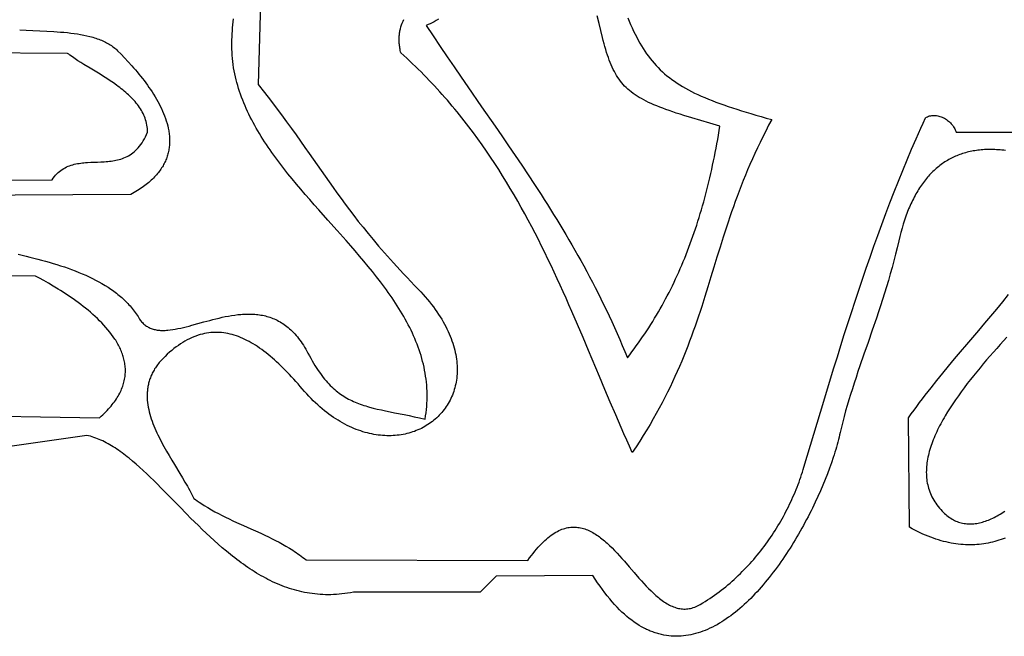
# Model space of a CAD drawing. Extents: x 50 to 552, y 37 to 542.
# Tile 3 of 39: x 155 to 218, y 63 to 102. Entities that reach past the tile are written whole.
import ezdxf

# ---------------------------------------------------------------- set-up
doc = ezdxf.new("R2010")
doc.units = 0

msp = doc.modelspace()

# ---------------------------------------------------------------- linework, layer by layer
for points in [[(170.666, 103.415), (170.5, 97.5), (170.896, 96.996), (171.271, 96.511), (171.627, 96.044), (171.965, 95.594), (172.287, 95.158), (172.595, 94.737), (172.889, 94.328), (173.173, 93.931), (173.446, 93.545), (173.711, 93.167), (174.222, 92.433), (174.719, 91.721), (174.965, 91.369), (175.213, 91.019), (175.464, 90.669), (175.718, 90.318), (175.979, 89.964), (176.246, 89.608), (176.523, 89.246), (176.809, 88.878), (177.108, 88.503), (177.421, 88.119), (177.748, 87.726), (178.092, 87.321), (178.455, 86.904), (178.837, 86.474), (179.036, 86.253), (179.24, 86.028), (179.45, 85.8), (179.666, 85.567), (179.889, 85.33), (180.117, 85.088), (180.352, 84.842), (180.594, 84.591), (180.745, 84.432), (180.891, 84.273), (181.031, 84.115), (181.166, 83.957), (181.296, 83.799), (181.421, 83.641), (181.541, 83.484), (181.656, 83.327), (181.766, 83.171), (181.871, 83.015), (181.971, 82.86), (182.066, 82.705), (182.157, 82.551), (182.243, 82.397), (182.324, 82.245), (182.4, 82.093), (182.472, 81.941), (182.54, 81.79), (182.603, 81.641), (182.661, 81.492), (182.715, 81.344), (182.765, 81.197), (182.81, 81.05), (182.852, 80.905), (182.889, 80.761), (182.922, 80.618), (182.95, 80.476), (182.975, 80.335), (182.996, 80.196), (183.013, 80.057), (183.025, 79.92), (183.034, 79.784), (183.04, 79.649), (183.041, 79.516), (183.039, 79.384), (183.033, 79.254), (183.023, 79.125), (183.01, 78.998), (182.994, 78.872), (182.973, 78.748), (182.95, 78.625), (182.923, 78.504), (182.893, 78.385), (182.859, 78.267), (182.823, 78.152), (182.783, 78.038), (182.74, 77.926), (182.693, 77.815), (182.644, 77.707), (182.592, 77.6), (182.537, 77.496), (182.479, 77.394), (182.418, 77.293), (182.355, 77.195), (182.288, 77.099), (182.219, 77.005), (182.147, 76.913), (182.073, 76.824), (181.996, 76.737), (181.917, 76.652), (181.835, 76.569), (181.751, 76.489), (181.664, 76.411), (181.575, 76.336), (181.484, 76.263), (181.39, 76.193), (181.295, 76.125), (181.197, 76.06), (181.097, 75.998), (180.996, 75.938), (180.892, 75.881), (180.786, 75.827), (180.679, 75.775), (180.569, 75.727), (180.458, 75.681), (180.345, 75.638), (180.23, 75.598), (180.114, 75.561), (179.996, 75.527), (179.877, 75.496), (179.756, 75.468), (179.634, 75.444), (179.51, 75.422), (179.385, 75.404), (179.259, 75.389), (179.131, 75.377), (179.002, 75.368), (178.872, 75.363), (178.741, 75.361), (178.609, 75.363), (178.476, 75.368), (178.342, 75.376), (178.207, 75.388), (178.071, 75.404), (177.934, 75.423), (177.796, 75.446), (177.658, 75.472), (177.519, 75.503), (177.38, 75.537), (177.24, 75.574), (177.099, 75.616), (176.958, 75.661), (176.817, 75.71), (176.675, 75.764), (176.532, 75.821), (176.39, 75.882), (176.247, 75.947), (176.104, 76.016), (175.961, 76.09), (175.818, 76.167), (175.675, 76.249), (175.531, 76.335), (175.388, 76.425), (175.245, 76.52), (175.102, 76.618), (174.959, 76.721), (174.817, 76.829), (174.675, 76.941), (174.533, 77.057), (174.391, 77.178), (174.25, 77.304), (174.11, 77.434), (173.97, 77.569), (173.83, 77.708), (173.691, 77.852), (173.553, 78.001), (173.416, 78.155), (173.279, 78.313), (173.143, 78.473), (173.007, 78.629), (172.871, 78.783), (172.735, 78.934), (172.6, 79.081), (172.465, 79.226), (172.33, 79.367), (172.195, 79.505), (172.06, 79.64), (171.926, 79.771), (171.792, 79.899), (171.658, 80.023), (171.524, 80.144), (171.39, 80.262), (171.256, 80.375), (171.122, 80.485), (170.989, 80.592), (170.855, 80.694), (170.722, 80.793), (170.589, 80.888), (170.455, 80.978), (170.322, 81.065), (170.189, 81.148), (170.056, 81.226), (169.923, 81.301), (169.79, 81.371), (169.656, 81.437), (169.523, 81.498), (169.39, 81.556), (169.257, 81.608), (169.123, 81.657), (168.99, 81.7), (168.857, 81.739), (168.723, 81.774), (168.589, 81.803), (168.456, 81.828), (168.322, 81.848), (168.188, 81.864), (168.054, 81.874), (167.92, 81.879), (167.785, 81.879), (167.651, 81.874), (167.516, 81.864), (167.381, 81.849), (167.246, 81.829), (167.11, 81.803), (166.975, 81.772), (166.839, 81.735), (166.703, 81.693), (166.567, 81.645), (166.43, 81.592), (166.293, 81.533), (166.156, 81.469), (166.019, 81.398), (165.881, 81.322), (165.743, 81.24), (165.605, 81.152), (165.466, 81.058), (165.327, 80.959), (165.188, 80.853), (165.048, 80.74), (164.908, 80.622), (164.767, 80.498), (164.626, 80.367), (164.559, 80.302), (164.495, 80.237), (164.432, 80.171), (164.372, 80.106), (164.314, 80.04), (164.259, 79.973), (164.205, 79.907), (164.154, 79.84), (164.104, 79.773), (164.057, 79.706), (164.012, 79.638), (163.969, 79.571), (163.929, 79.503), (163.89, 79.435), (163.853, 79.366), (163.818, 79.298), (163.785, 79.229), (163.754, 79.16), (163.725, 79.091), (163.697, 79.021), (163.672, 78.952), (163.648, 78.882), (163.627, 78.812), (163.607, 78.742), (163.588, 78.671), (163.572, 78.601), (163.557, 78.53), (163.544, 78.46), (163.532, 78.389), (163.522, 78.317), (163.514, 78.246), (163.507, 78.175), (163.502, 78.103), (163.498, 78.032), (163.495, 77.888), (163.498, 77.744), (163.506, 77.6), (163.52, 77.455), (163.539, 77.309), (163.563, 77.164), (163.592, 77.018), (163.626, 76.872), (163.664, 76.726), (163.706, 76.579), (163.752, 76.433), (163.802, 76.286), (163.856, 76.14), (163.913, 75.993), (163.973, 75.847), (164.037, 75.7), (164.103, 75.554), (164.172, 75.408), (164.243, 75.262), (164.317, 75.116), (164.393, 74.971), (164.47, 74.826), (164.549, 74.681), (164.712, 74.392), (164.878, 74.106), (165.048, 73.821), (165.219, 73.539), (165.557, 72.984), (165.721, 72.712), (165.881, 72.443), (166.033, 72.178), (166.106, 72.047), (166.177, 71.917), (166.246, 71.788), (166.312, 71.661), (166.374, 71.535), (166.434, 71.41), (166.544, 71.331), (166.654, 71.254), (166.765, 71.179), (166.875, 71.105), (167.097, 70.963), (167.32, 70.827), (167.544, 70.697), (167.768, 70.571), (167.993, 70.451), (168.218, 70.334), (168.444, 70.222), (168.669, 70.112), (168.896, 70.005), (169.122, 69.901), (169.574, 69.697), (170.026, 69.495), (170.477, 69.293), (170.701, 69.191), (170.925, 69.087), (171.148, 68.98), (171.37, 68.871), (171.591, 68.759), (171.811, 68.644), (172.031, 68.524), (172.248, 68.4), (172.465, 68.271), (172.68, 68.136), (172.787, 68.066), (172.894, 67.995), (173, 67.922), (173.106, 67.848), (173.212, 67.772), (173.317, 67.694), (173.421, 67.614), (173.525, 67.532), (187.5, 67.5), (187.61, 67.654), (187.719, 67.802), (187.828, 67.942), (187.935, 68.077), (188.042, 68.205), (188.148, 68.327), (188.253, 68.442), (188.357, 68.551), (188.461, 68.655), (188.564, 68.752), (188.666, 68.844), (188.767, 68.93), (188.867, 69.01), (188.967, 69.085), (189.066, 69.154), (189.165, 69.218), (189.262, 69.276), (189.359, 69.33), (189.456, 69.378), (189.551, 69.421), (189.647, 69.46), (189.741, 69.493), (189.835, 69.522), (189.928, 69.547), (190.02, 69.566), (190.112, 69.582), (190.204, 69.593), (190.295, 69.599), (190.385, 69.602), (190.475, 69.6), (190.564, 69.595), (190.652, 69.585), (190.741, 69.572), (190.828, 69.555), (190.915, 69.535), (191.002, 69.511), (191.088, 69.483), (191.174, 69.453), (191.259, 69.419), (191.344, 69.382), (191.428, 69.341), (191.512, 69.298), (191.596, 69.252), (191.679, 69.204), (191.762, 69.152), (191.844, 69.098), (191.926, 69.042), (192.008, 68.983), (192.089, 68.922), (192.17, 68.858), (192.251, 68.793), (192.332, 68.725), (192.412, 68.656), (192.491, 68.584), (192.65, 68.437), (192.808, 68.283), (192.965, 68.123), (193.121, 67.959), (193.276, 67.79), (193.431, 67.619), (193.585, 67.445), (193.891, 67.092), (194.197, 66.738), (194.501, 66.388), (194.654, 66.217), (194.806, 66.049), (194.959, 65.886), (195.112, 65.727), (195.265, 65.574), (195.419, 65.427), (195.496, 65.357), (195.574, 65.288), (195.651, 65.221), (195.729, 65.156), (195.807, 65.094), (195.885, 65.033), (195.963, 64.975), (196.041, 64.919), (196.12, 64.866), (196.199, 64.816), (196.278, 64.768), (196.357, 64.723), (196.437, 64.681), (196.517, 64.642), (196.597, 64.606), (196.677, 64.573), (196.758, 64.543), (196.839, 64.517), (196.921, 64.494), (197.003, 64.475), (197.085, 64.459), (197.167, 64.447), (197.25, 64.439), (197.334, 64.435), (197.417, 64.435), (197.502, 64.439), (197.586, 64.447), (197.671, 64.459), (197.757, 64.476), (197.842, 64.497), (197.929, 64.523), (198.016, 64.554), (198.103, 64.589), (198.191, 64.629), (198.279, 64.674), (198.368, 64.724), (198.522, 64.816), (198.674, 64.91), (198.824, 65.006), (198.973, 65.104), (199.121, 65.205), (199.267, 65.307), (199.411, 65.41), (199.554, 65.516), (199.695, 65.624), (199.835, 65.733), (199.973, 65.844), (200.109, 65.957), (200.244, 66.071), (200.377, 66.187), (200.509, 66.305), (200.639, 66.424), (200.768, 66.545), (200.895, 66.668), (201.02, 66.792), (201.144, 66.917), (201.266, 67.044), (201.386, 67.172), (201.505, 67.301), (201.622, 67.432), (201.737, 67.564), (201.851, 67.698), (201.963, 67.832), (202.074, 67.968), (202.183, 68.105), (202.29, 68.243), (202.395, 68.382), (202.499, 68.523), (202.601, 68.664), (202.702, 68.806), (202.8, 68.949), (202.897, 69.094), (202.993, 69.239), (203.086, 69.385), (203.178, 69.532), (203.268, 69.679), (203.357, 69.828), (203.444, 69.977), (203.529, 70.126), (203.612, 70.277), (203.694, 70.428), (203.773, 70.58), (203.851, 70.732), (203.928, 70.885), (204.002, 71.039), (204.075, 71.192), (204.146, 71.347), (204.215, 71.502), (204.283, 71.657), (204.349, 71.812), (204.413, 71.968), (204.475, 72.124), (204.535, 72.28), (204.594, 72.437), (204.65, 72.594), (204.705, 72.751), (204.758, 72.908), (204.81, 73.065), (204.859, 73.222), (204.907, 73.379), (205.319, 74.764), (205.734, 76.154), (206.153, 77.549), (206.579, 78.946), (206.794, 79.645), (207.011, 80.344), (207.23, 81.043), (207.451, 81.742), (207.675, 82.441), (207.901, 83.139), (208.13, 83.836), (208.361, 84.533), (208.596, 85.228), (208.833, 85.922), (209.074, 86.615), (209.318, 87.306), (209.565, 87.995), (209.817, 88.682), (210.072, 89.367), (210.33, 90.05), (210.594, 90.73), (210.861, 91.407), (211.133, 92.082), (211.409, 92.753), (211.69, 93.422), (211.976, 94.087), (212.121, 94.418), (212.267, 94.748), (212.414, 95.077), (212.563, 95.406), (212.594, 95.426), (212.626, 95.444), (212.692, 95.477), (212.759, 95.504), (212.828, 95.526), (212.899, 95.542), (212.97, 95.554), (213.042, 95.56), (213.116, 95.561), (213.189, 95.558), (213.263, 95.55), (213.337, 95.537), (213.41, 95.52), (213.483, 95.499), (213.556, 95.474), (213.628, 95.445), (213.698, 95.412), (213.768, 95.376), (213.835, 95.336), (213.902, 95.293), (213.966, 95.247), (214.027, 95.198), (214.087, 95.146), (214.144, 95.091), (214.198, 95.034), (214.249, 94.974), (214.296, 94.912), (214.34, 94.848), (214.381, 94.782), (214.417, 94.714), (214.449, 94.644), (214.477, 94.573), (214.5, 94.5), (222.5, 94.5)], [(181.868, 101.622), (181.725, 101.542), (181.587, 101.467), (181.455, 101.399), (181.329, 101.337), (181.209, 101.283), (181.096, 101.235), (181.536, 100.567), (181.975, 99.909), (182.413, 99.258), (182.85, 98.616), (183.286, 97.98), (183.72, 97.35), (184.582, 96.105), (185.435, 94.874), (185.858, 94.261), (186.278, 93.649), (186.695, 93.038), (187.109, 92.425), (187.519, 91.811), (187.926, 91.194), (188.328, 90.573), (188.528, 90.262), (188.727, 89.949), (188.925, 89.635), (189.122, 89.319), (189.318, 89.002), (189.512, 88.684), (189.706, 88.363), (189.898, 88.041), (190.089, 87.717), (190.279, 87.391), (190.467, 87.063), (190.654, 86.733), (190.84, 86.4), (191.025, 86.065), (191.208, 85.727), (191.39, 85.387), (191.57, 85.044), (191.749, 84.698), (191.927, 84.349), (192.103, 83.997), (192.278, 83.641), (192.451, 83.283), (192.622, 82.921), (192.792, 82.556), (192.96, 82.186), (193.127, 81.814), (193.292, 81.437), (193.455, 81.057), (193.617, 80.672), (193.777, 80.283), (193.92, 80.467), (194.06, 80.652), (194.199, 80.839), (194.337, 81.026), (194.472, 81.215), (194.606, 81.404), (194.737, 81.595), (194.867, 81.787), (194.996, 81.981), (195.122, 82.175), (195.247, 82.371), (195.37, 82.568), (195.491, 82.766), (195.61, 82.966), (195.728, 83.166), (195.844, 83.369), (195.959, 83.572), (196.071, 83.777), (196.182, 83.983), (196.292, 84.19), (196.4, 84.399), (196.506, 84.61), (196.61, 84.821), (196.713, 85.034), (196.814, 85.249), (196.914, 85.465), (197.012, 85.682), (197.108, 85.901), (197.203, 86.121), (197.296, 86.343), (197.388, 86.567), (197.478, 86.792), (197.567, 87.018), (197.654, 87.246), (197.74, 87.476), (197.824, 87.707), (197.906, 87.94), (197.988, 88.174), (198.067, 88.41), (198.145, 88.648), (198.222, 88.887), (198.297, 89.128), (198.371, 89.371), (198.444, 89.615), (198.515, 89.861), (198.584, 90.109), (198.653, 90.359), (198.72, 90.61), (198.785, 90.863), (198.849, 91.118), (198.912, 91.375), (198.973, 91.633), (199.033, 91.893), (199.092, 92.155), (199.15, 92.419), (199.206, 92.685), (199.261, 92.953), (199.314, 93.223), (199.366, 93.494), (199.417, 93.768), (199.467, 94.043), (199.516, 94.32), (199.563, 94.6), (199.609, 94.881), (198.981, 95.061), (198.394, 95.233), (197.845, 95.397), (197.334, 95.555), (197.092, 95.632), (196.858, 95.709), (196.633, 95.784), (196.416, 95.859), (196.208, 95.933), (196.007, 96.007), (195.814, 96.082), (195.628, 96.156), (195.45, 96.23), (195.278, 96.306), (195.114, 96.381), (194.956, 96.458), (194.805, 96.536), (194.66, 96.615), (194.521, 96.695), (194.388, 96.777), (194.26, 96.861), (194.138, 96.947), (194.021, 97.035), (193.909, 97.125), (193.802, 97.218), (193.699, 97.314), (193.601, 97.412), (193.507, 97.514), (193.418, 97.619), (193.331, 97.727), (193.249, 97.839), (193.17, 97.955), (193.094, 98.075), (193.021, 98.199), (192.951, 98.327), (192.883, 98.46), (192.818, 98.598), (192.755, 98.741), (192.694, 98.888), (192.634, 99.041), (192.576, 99.2), (192.52, 99.364), (192.465, 99.534), (192.41, 99.71), (192.357, 99.893), (192.303, 100.081), (192.251, 100.277), (192.198, 100.479), (192.092, 100.904), (191.984, 101.359), (191.873, 101.844)], [(155.366, 86.806), (155.861, 86.688), (156.108, 86.628), (156.354, 86.565), (156.599, 86.502), (156.843, 86.436), (157.086, 86.369), (157.327, 86.299), (157.567, 86.228), (157.805, 86.155), (158.041, 86.079), (158.275, 86.001), (158.506, 85.92), (158.735, 85.837), (158.961, 85.752), (159.184, 85.663), (159.404, 85.571), (159.62, 85.477), (159.834, 85.379), (160.043, 85.278), (160.249, 85.174), (160.45, 85.067), (160.648, 84.955), (160.841, 84.84), (161.029, 84.722), (161.121, 84.661), (161.212, 84.599), (161.302, 84.536), (161.391, 84.473), (161.478, 84.408), (161.564, 84.342), (161.649, 84.275), (161.733, 84.207), (161.815, 84.138), (161.895, 84.068), (161.974, 83.997), (162.052, 83.924), (162.128, 83.851), (162.203, 83.776), (162.276, 83.7), (162.348, 83.623), (162.418, 83.545), (162.487, 83.465), (162.554, 83.385), (162.619, 83.303), (162.683, 83.22), (162.744, 83.135), (162.805, 83.05), (162.863, 82.963), (162.92, 82.875), (162.975, 82.785), (163.016, 82.72), (163.058, 82.658), (163.102, 82.599), (163.148, 82.543), (163.195, 82.491), (163.243, 82.442), (163.293, 82.395), (163.344, 82.352), (163.397, 82.311), (163.451, 82.274), (163.507, 82.239), (163.563, 82.206), (163.621, 82.177), (163.681, 82.15), (163.741, 82.125), (163.803, 82.103), (163.866, 82.083), (163.931, 82.066), (163.996, 82.051), (164.063, 82.038), (164.13, 82.027), (164.199, 82.018), (164.269, 82.012), (164.341, 82.007), (164.413, 82.004), (164.486, 82.003), (164.56, 82.004), (164.635, 82.007), (164.712, 82.011), (164.789, 82.017), (164.946, 82.033), (165.107, 82.055), (165.271, 82.082), (165.438, 82.114), (165.609, 82.15), (165.782, 82.19), (165.958, 82.233), (166.137, 82.279), (166.318, 82.327), (166.687, 82.428), (167.063, 82.533), (167.446, 82.637), (167.64, 82.688), (167.834, 82.737), (168.03, 82.784), (168.226, 82.828), (168.423, 82.87), (168.62, 82.908), (168.817, 82.941), (169.015, 82.971), (169.212, 82.995), (169.409, 83.014), (169.508, 83.021), (169.606, 83.027), (169.704, 83.031), (169.802, 83.034), (169.9, 83.034), (169.997, 83.033), (170.095, 83.03), (170.192, 83.026), (170.289, 83.019), (170.385, 83.01), (170.482, 82.999), (170.578, 82.986), (170.673, 82.971), (170.768, 82.953), (170.863, 82.933), (170.957, 82.911), (171.051, 82.886), (171.145, 82.859), (171.238, 82.829), (171.33, 82.796), (171.422, 82.761), (171.514, 82.723), (171.605, 82.683), (171.695, 82.639), (171.785, 82.592), (171.874, 82.543), (171.962, 82.49), (172.05, 82.434), (172.137, 82.375), (172.223, 82.313), (172.309, 82.248), (172.394, 82.179), (172.478, 82.106), (172.561, 82.031), (172.644, 81.951), (172.726, 81.868), (172.806, 81.782), (172.886, 81.691), (172.965, 81.597), (173.044, 81.499), (173.121, 81.397), (173.197, 81.291), (173.272, 81.182), (173.346, 81.068), (173.42, 80.949), (173.492, 80.827), (173.563, 80.7), (173.633, 80.57), (173.721, 80.405), (173.808, 80.245), (173.895, 80.091), (173.982, 79.943), (174.07, 79.799), (174.157, 79.661), (174.244, 79.528), (174.332, 79.4), (174.419, 79.276), (174.507, 79.157), (174.595, 79.043), (174.684, 78.932), (174.773, 78.827), (174.863, 78.725), (174.953, 78.628), (175.043, 78.534), (175.134, 78.444), (175.226, 78.358), (175.318, 78.276), (175.412, 78.197), (175.506, 78.121), (175.601, 78.049), (175.696, 77.98), (175.793, 77.914), (175.891, 77.85), (175.99, 77.79), (176.09, 77.732), (176.191, 77.677), (176.293, 77.624), (176.397, 77.573), (176.501, 77.525), (176.608, 77.479), (176.715, 77.435), (176.824, 77.392), (176.935, 77.352), (177.047, 77.313), (177.161, 77.275), (177.276, 77.239), (177.393, 77.204), (177.512, 77.17), (177.755, 77.106), (178.006, 77.045), (178.265, 76.986), (178.532, 76.929), (178.808, 76.872), (179.094, 76.815), (179.694, 76.695), (180.009, 76.63), (180.335, 76.562), (180.673, 76.488), (181.022, 76.408), (181.055, 76.61), (181.083, 76.81), (181.106, 77.008), (181.124, 77.206), (181.137, 77.403), (181.146, 77.598), (181.15, 77.793), (181.15, 77.986), (181.145, 78.179), (181.135, 78.37), (181.122, 78.56), (181.104, 78.75), (181.082, 78.938), (181.055, 79.126), (181.025, 79.312), (180.991, 79.498), (180.953, 79.682), (180.911, 79.866), (180.865, 80.049), (180.815, 80.231), (180.762, 80.413), (180.705, 80.593), (180.645, 80.773), (180.582, 80.952), (180.515, 81.13), (180.444, 81.307), (180.371, 81.484), (180.294, 81.66), (180.215, 81.835), (180.132, 82.01), (180.047, 82.184), (179.958, 82.357), (179.867, 82.53), (179.773, 82.702), (179.677, 82.873), (179.578, 83.044), (179.476, 83.215), (179.372, 83.384), (179.266, 83.554), (179.157, 83.722), (179.046, 83.891), (178.933, 84.059), (178.818, 84.226), (178.701, 84.393), (178.582, 84.559), (178.461, 84.725), (178.339, 84.891), (178.214, 85.056), (177.961, 85.386), (177.701, 85.714), (177.436, 86.041), (177.166, 86.367), (176.892, 86.692), (176.613, 87.017), (176.332, 87.341), (176.048, 87.664), (175.475, 88.31), (174.897, 88.955), (174.32, 89.601), (174.034, 89.925), (173.749, 90.25), (173.467, 90.575), (173.188, 90.901), (172.912, 91.228), (172.64, 91.556), (172.373, 91.885), (172.112, 92.216), (171.856, 92.548), (171.731, 92.715), (171.607, 92.882), (171.485, 93.05), (171.364, 93.218), (171.246, 93.387), (171.13, 93.556), (171.015, 93.725), (170.903, 93.896), (170.793, 94.066), (170.685, 94.238), (170.579, 94.41), (170.476, 94.582), (170.375, 94.755), (170.277, 94.929), (170.181, 95.104), (170.088, 95.279), (169.998, 95.454), (169.91, 95.631), (169.826, 95.808), (169.744, 95.986), (169.666, 96.165), (169.59, 96.345), (169.518, 96.525), (169.448, 96.706), (169.383, 96.888), (169.32, 97.071), (169.261, 97.254), (169.205, 97.439), (169.153, 97.624), (169.105, 97.811), (169.06, 97.998), (169.02, 98.186), (168.983, 98.375), (168.95, 98.565), (168.923, 98.762), (168.9, 98.959), (168.88, 99.155), (168.865, 99.351), (168.853, 99.546), (168.844, 99.741), (168.839, 99.935), (168.838, 100.128), (168.84, 100.321), (168.846, 100.513), (168.855, 100.704), (168.867, 100.895), (168.883, 101.086), (168.902, 101.275), (168.925, 101.464), (168.95, 101.652)], [(193.796, 101.716), (193.887, 101.496), (193.979, 101.283), (194.073, 101.076), (194.167, 100.874), (194.263, 100.678), (194.36, 100.487), (194.459, 100.302), (194.56, 100.122), (194.663, 99.947), (194.768, 99.776), (194.875, 99.611), (194.986, 99.45), (195.099, 99.293), (195.215, 99.141), (195.334, 98.993), (195.456, 98.849), (195.582, 98.708), (195.712, 98.572), (195.845, 98.439), (195.983, 98.309), (196.124, 98.183), (196.27, 98.06), (196.421, 97.94), (196.576, 97.822), (196.737, 97.708), (196.902, 97.596), (197.073, 97.486), (197.249, 97.379), (197.431, 97.273), (197.619, 97.17), (197.813, 97.069), (198.013, 96.969), (198.219, 96.871), (198.432, 96.774), (198.651, 96.679), (198.878, 96.584), (199.111, 96.491), (199.352, 96.398), (199.601, 96.306), (199.857, 96.215), (200.12, 96.124), (200.392, 96.033), (200.672, 95.942), (200.96, 95.852), (201.257, 95.761), (201.562, 95.669), (201.877, 95.578), (202.2, 95.485), (202.533, 95.392), (202.875, 95.298), (202.681, 94.933), (202.494, 94.572), (202.313, 94.214), (202.139, 93.858), (201.971, 93.506), (201.809, 93.157), (201.653, 92.811), (201.502, 92.467), (201.356, 92.126), (201.215, 91.787), (201.078, 91.451), (200.946, 91.117), (200.818, 90.785), (200.694, 90.455), (200.574, 90.127), (200.457, 89.802), (200.343, 89.477), (200.232, 89.155), (200.124, 88.834), (200.018, 88.515), (199.915, 88.196), (199.813, 87.88), (199.615, 87.249), (199.422, 86.622), (199.231, 85.998), (199.042, 85.377), (198.852, 84.756), (198.658, 84.136), (198.46, 83.515), (198.359, 83.204), (198.255, 82.893), (198.15, 82.581), (198.042, 82.269), (197.931, 81.956), (197.817, 81.642), (197.7, 81.327), (197.58, 81.011), (197.456, 80.694), (197.329, 80.375), (197.197, 80.055), (197.06, 79.734), (196.919, 79.411), (196.773, 79.087), (196.623, 78.761), (196.466, 78.432), (196.304, 78.102), (196.137, 77.77), (195.963, 77.435), (195.782, 77.099), (195.596, 76.759), (195.402, 76.418), (195.201, 76.073), (194.993, 75.726), (194.778, 75.376), (194.554, 75.024), (194.323, 74.668), (194.083, 74.309), (193.906, 74.698), (193.73, 75.09), (193.554, 75.483), (193.381, 75.879), (193.035, 76.674), (192.693, 77.476), (192.352, 78.283), (192.011, 79.095), (191.325, 80.731), (190.979, 81.552), (190.627, 82.376), (190.271, 83.201), (190.09, 83.613), (189.908, 84.026), (189.723, 84.439), (189.537, 84.851), (189.348, 85.263), (189.157, 85.675), (188.963, 86.086), (188.767, 86.497), (188.568, 86.907), (188.366, 87.316), (188.161, 87.725), (187.953, 88.132), (187.741, 88.539), (187.526, 88.945), (187.307, 89.349), (187.085, 89.752), (186.858, 90.154), (186.628, 90.554), (186.393, 90.953), (186.154, 91.351), (185.91, 91.746), (185.661, 92.14), (185.408, 92.532), (185.15, 92.922), (184.887, 93.309), (184.618, 93.695), (184.345, 94.079), (184.065, 94.46), (183.923, 94.649), (183.78, 94.838), (183.635, 95.027), (183.489, 95.214), (183.342, 95.401), (183.193, 95.588), (183.042, 95.774), (182.89, 95.959), (182.736, 96.143), (182.581, 96.327), (182.424, 96.51), (182.265, 96.692), (182.105, 96.873), (181.943, 97.054), (181.78, 97.234), (181.614, 97.413), (181.447, 97.592), (181.279, 97.769), (181.108, 97.946), (180.936, 98.122), (180.762, 98.297), (180.587, 98.471), (180.409, 98.645), (180.23, 98.817), (180.049, 98.989), (179.866, 99.16), (179.681, 99.33), (179.494, 99.498), (179.475, 99.575), (179.458, 99.651), (179.443, 99.726), (179.43, 99.8), (179.418, 99.874), (179.408, 99.947), (179.4, 100.019), (179.394, 100.09), (179.389, 100.161), (179.385, 100.231), (179.384, 100.301), (179.383, 100.37), (179.385, 100.438), (179.388, 100.505), (179.392, 100.572), (179.398, 100.638), (179.406, 100.704), (179.415, 100.769), (179.425, 100.833), (179.437, 100.897), (179.465, 101.022), (179.498, 101.146), (179.536, 101.267), (179.58, 101.385), (179.628, 101.502), (179.681, 101.616)], [(155.458, 100.946), (155.873, 100.926), (156.298, 100.908), (156.73, 100.891), (157.165, 100.871), (157.602, 100.848), (157.819, 100.833), (158.036, 100.817), (158.252, 100.799), (158.466, 100.778), (158.678, 100.754), (158.888, 100.727), (159.095, 100.696), (159.299, 100.662), (159.5, 100.624), (159.697, 100.582), (159.89, 100.535), (159.985, 100.51), (160.078, 100.483), (160.171, 100.456), (160.262, 100.427), (160.352, 100.396), (160.44, 100.364), (160.527, 100.331), (160.613, 100.296), (160.697, 100.26), (160.78, 100.222), (160.861, 100.183), (160.941, 100.142), (161.018, 100.099), (161.095, 100.055), (161.169, 100.009), (161.241, 99.961), (161.312, 99.912), (161.381, 99.86), (161.448, 99.807), (161.513, 99.752), (161.576, 99.695), (161.636, 99.636), (161.854, 99.415), (162.076, 99.183), (162.3, 98.942), (162.526, 98.692), (162.638, 98.564), (162.751, 98.433), (162.862, 98.301), (162.973, 98.167), (163.083, 98.031), (163.192, 97.893), (163.299, 97.754), (163.405, 97.613), (163.509, 97.471), (163.611, 97.327), (163.71, 97.182), (163.807, 97.036), (163.902, 96.889), (163.993, 96.74), (164.082, 96.591), (164.167, 96.44), (164.248, 96.289), (164.326, 96.137), (164.4, 95.984), (164.47, 95.831), (164.536, 95.677), (164.597, 95.523), (164.653, 95.368), (164.704, 95.213), (164.75, 95.058), (164.791, 94.902), (164.826, 94.747), (164.855, 94.591), (164.867, 94.514), (164.878, 94.436), (164.887, 94.359), (164.895, 94.281), (164.901, 94.204), (164.906, 94.126), (164.908, 94.049), (164.909, 93.972), (164.909, 93.894), (164.906, 93.817), (164.902, 93.741), (164.896, 93.664), (164.889, 93.587), (164.879, 93.511), (164.868, 93.435), (164.854, 93.358), (164.839, 93.282), (164.822, 93.207), (164.803, 93.131), (164.781, 93.056), (164.758, 92.981), (164.733, 92.906), (164.705, 92.831), (164.676, 92.757), (164.644, 92.683), (164.611, 92.609), (164.575, 92.535), (164.536, 92.462), (164.496, 92.389), (164.453, 92.316), (164.408, 92.244), (164.361, 92.172), (164.311, 92.1), (164.259, 92.029), (164.205, 91.958), (164.148, 91.887), (164.089, 91.817), (164.027, 91.747), (163.963, 91.678), (163.896, 91.609), (163.827, 91.54), (163.755, 91.472), (163.681, 91.404), (163.603, 91.337), (163.524, 91.27), (163.441, 91.204), (163.356, 91.138), (163.268, 91.073), (163.177, 91.008), (163.084, 90.943), (162.988, 90.879), (162.888, 90.816), (162.787, 90.753), (162.682, 90.691), (162.574, 90.629), (162.463, 90.568), (151.5, 90.5)], [(149.521, 91.463), (157.5, 91.5), (157.573, 91.604), (157.648, 91.702), (157.726, 91.792), (157.806, 91.877), (157.887, 91.955), (157.971, 92.027), (158.057, 92.093), (158.144, 92.154), (158.233, 92.21), (158.324, 92.261), (158.416, 92.307), (158.51, 92.349), (158.605, 92.386), (158.702, 92.42), (158.8, 92.449), (158.899, 92.476), (158.999, 92.499), (159.1, 92.519), (159.202, 92.536), (159.305, 92.551), (159.409, 92.564), (159.513, 92.575), (159.618, 92.584), (159.724, 92.591), (159.937, 92.603), (160.151, 92.611), (160.366, 92.619), (160.58, 92.627), (160.795, 92.638), (160.901, 92.646), (161.008, 92.655), (161.114, 92.665), (161.219, 92.678), (161.324, 92.692), (161.428, 92.71), (161.531, 92.729), (161.634, 92.752), (161.736, 92.778), (161.836, 92.808), (161.936, 92.841), (162.034, 92.878), (162.131, 92.919), (162.227, 92.965), (162.322, 93.015), (162.415, 93.071), (162.506, 93.131), (162.596, 93.197), (162.684, 93.268), (162.771, 93.346), (162.855, 93.43), (162.938, 93.52), (163.019, 93.616), (163.097, 93.72), (163.174, 93.831), (163.248, 93.949), (163.32, 94.074), (163.389, 94.208), (163.456, 94.35), (163.521, 94.5), (163.518, 94.616), (163.51, 94.73), (163.497, 94.842), (163.48, 94.953), (163.458, 95.062), (163.431, 95.169), (163.4, 95.275), (163.365, 95.379), (163.326, 95.482), (163.282, 95.582), (163.235, 95.682), (163.184, 95.78), (163.13, 95.876), (163.072, 95.971), (163.01, 96.065), (162.946, 96.157), (162.878, 96.248), (162.807, 96.337), (162.734, 96.425), (162.657, 96.512), (162.578, 96.598), (162.497, 96.682), (162.413, 96.765), (162.327, 96.847), (162.239, 96.928), (162.149, 97.008), (162.056, 97.086), (161.963, 97.164), (161.867, 97.24), (161.77, 97.316), (161.672, 97.39), (161.572, 97.464), (161.37, 97.608), (161.164, 97.749), (160.956, 97.887), (160.746, 98.021), (160.536, 98.152), (160.326, 98.281), (159.912, 98.532), (159.512, 98.774), (159.32, 98.893), (159.134, 99.01), (158.956, 99.126), (158.786, 99.242), (158.626, 99.356), (158.55, 99.413), (158.476, 99.47), (152.5, 99.5)], [(217.622, 93.345), (217.506, 93.359), (217.391, 93.371), (217.277, 93.382), (217.164, 93.39), (217.052, 93.398), (216.941, 93.403), (216.83, 93.407), (216.721, 93.409), (216.613, 93.409), (216.505, 93.408), (216.398, 93.405), (216.293, 93.4), (216.188, 93.393), (216.084, 93.385), (215.981, 93.375), (215.879, 93.363), (215.778, 93.35), (215.678, 93.335), (215.579, 93.318), (215.481, 93.3), (215.383, 93.279), (215.287, 93.257), (215.191, 93.234), (215.097, 93.208), (215.003, 93.181), (214.91, 93.153), (214.819, 93.122), (214.728, 93.09), (214.638, 93.056), (214.549, 93.02), (214.461, 92.983), (214.374, 92.944), (214.288, 92.903), (214.202, 92.861), (214.118, 92.817), (214.035, 92.771), (213.952, 92.724), (213.871, 92.674), (213.79, 92.623), (213.71, 92.571), (213.631, 92.517), (213.554, 92.461), (213.477, 92.403), (213.401, 92.343), (213.326, 92.282), (213.252, 92.219), (213.178, 92.155), (213.106, 92.089), (213.035, 92.021), (212.964, 91.951), (212.895, 91.88), (212.827, 91.807), (212.759, 91.732), (212.692, 91.656), (212.627, 91.578), (212.562, 91.498), (212.498, 91.416), (212.435, 91.333), (212.373, 91.248), (212.312, 91.162), (212.252, 91.074), (212.192, 90.984), (212.134, 90.892), (212.077, 90.799), (212.02, 90.704), (211.965, 90.607), (211.91, 90.508), (211.857, 90.408), (211.804, 90.307), (211.752, 90.203), (211.701, 90.098), (211.652, 89.991), (211.603, 89.883), (211.555, 89.772), (211.508, 89.66), (211.416, 89.431), (211.328, 89.196), (211.245, 88.953), (211.164, 88.704), (211.088, 88.448), (211.015, 88.186), (210.946, 87.916), (210.881, 87.64), (210.783, 87.219), (210.68, 86.801), (210.572, 86.386), (210.461, 85.973), (210.346, 85.564), (210.229, 85.157), (210.108, 84.754), (209.984, 84.353), (209.859, 83.955), (209.731, 83.56), (209.603, 83.168), (209.473, 82.779), (209.211, 82.009), (208.95, 81.25), (208.69, 80.503), (208.437, 79.766), (208.313, 79.401), (208.192, 79.04), (208.073, 78.681), (207.958, 78.325), (207.846, 77.971), (207.738, 77.62), (207.634, 77.272), (207.535, 76.926), (207.441, 76.583), (207.352, 76.242), (207.268, 75.904), (207.191, 75.569), (207.157, 75.421), (207.121, 75.271), (207.083, 75.118), (207.042, 74.964), (206.999, 74.807), (206.954, 74.648), (206.907, 74.487), (206.857, 74.324), (206.805, 74.159), (206.752, 73.993), (206.637, 73.655), (206.515, 73.311), (206.385, 72.963), (206.246, 72.61), (206.1, 72.253), (205.946, 71.893), (205.785, 71.53), (205.616, 71.166), (205.53, 70.983), (205.441, 70.801), (205.351, 70.618), (205.258, 70.435), (205.165, 70.253), (205.069, 70.07), (204.972, 69.888), (204.874, 69.706), (204.773, 69.525), (204.672, 69.344), (204.568, 69.163), (204.463, 68.984), (204.357, 68.805), (204.249, 68.627), (204.14, 68.45), (204.029, 68.274), (203.917, 68.099), (203.804, 67.926), (203.689, 67.754), (203.573, 67.583), (203.455, 67.413), (203.336, 67.245), (203.216, 67.079), (203.095, 66.915), (202.972, 66.752), (202.848, 66.591), (202.723, 66.433), (202.597, 66.276), (202.47, 66.122), (202.341, 65.97), (202.212, 65.82), (202.081, 65.672), (201.95, 65.527), (201.817, 65.385), (201.683, 65.245), (201.549, 65.109), (201.413, 64.975), (201.276, 64.844), (201.139, 64.716), (201, 64.591), (200.861, 64.469), (200.721, 64.351), (200.58, 64.236), (200.438, 64.124), (200.296, 64.016), (200.152, 63.912), (200.008, 63.811), (199.864, 63.715), (199.718, 63.622), (199.572, 63.533), (199.425, 63.448), (199.278, 63.368), (199.13, 63.291), (198.981, 63.219), (198.832, 63.152), (198.682, 63.089), (198.532, 63.03), (198.381, 62.976), (198.23, 62.927), (198.078, 62.883), (197.926, 62.844), (197.774, 62.809), (197.621, 62.78), (197.467, 62.756), (197.314, 62.738), (197.16, 62.725), (197.006, 62.717), (196.851, 62.715), (196.696, 62.718), (196.541, 62.727), (196.386, 62.742), (196.231, 62.763), (196.075, 62.79), (195.92, 62.823), (195.842, 62.841), (195.764, 62.862), (195.686, 62.884), (195.608, 62.907), (195.53, 62.932), (195.452, 62.959), (195.374, 62.987), (195.296, 63.017), (195.218, 63.048), (195.14, 63.081), (195.062, 63.116), (194.984, 63.152), (194.906, 63.19), (194.828, 63.23), (194.75, 63.271), (194.672, 63.315), (194.516, 63.406), (194.36, 63.504), (194.205, 63.61), (194.049, 63.722), (193.894, 63.842), (193.738, 63.969), (193.583, 64.103), (193.428, 64.245), (193.274, 64.394), (193.119, 64.551), (192.965, 64.716), (192.811, 64.888), (192.658, 65.068), (192.505, 65.257), (192.352, 65.453), (192.2, 65.658), (192.048, 65.87), (191.896, 66.091), (191.745, 66.321), (191.595, 66.559), (185.5, 66.5), (184.5, 65.5), (176.5, 65.5), (176.318, 65.465), (176.137, 65.435), (175.958, 65.408), (175.78, 65.386), (175.603, 65.368), (175.428, 65.355), (175.253, 65.345), (175.08, 65.339), (174.908, 65.337), (174.737, 65.339), (174.568, 65.345), (174.4, 65.354), (174.232, 65.367), (174.066, 65.384), (173.901, 65.404), (173.738, 65.428), (173.575, 65.455), (173.413, 65.485), (173.253, 65.519), (173.093, 65.556), (172.935, 65.596), (172.778, 65.64), (172.621, 65.686), (172.466, 65.735), (172.312, 65.787), (172.159, 65.842), (172.007, 65.9), (171.855, 65.961), (171.705, 66.024), (171.556, 66.09), (171.407, 66.159), (171.26, 66.23), (171.114, 66.303), (170.968, 66.379), (170.823, 66.457), (170.68, 66.537), (170.537, 66.62), (170.395, 66.705), (170.253, 66.791), (170.113, 66.88), (169.974, 66.971), (169.835, 67.063), (169.697, 67.158), (169.56, 67.254), (169.424, 67.352), (169.288, 67.451), (169.154, 67.553), (169.02, 67.655), (168.886, 67.759), (168.754, 67.865), (168.491, 68.08), (168.231, 68.3), (167.973, 68.524), (167.718, 68.752), (167.466, 68.983), (167.216, 69.218), (166.968, 69.454), (166.723, 69.693), (166.479, 69.933), (166.238, 70.174), (165.998, 70.416), (165.525, 70.898), (165.058, 71.377), (164.597, 71.848), (164.368, 72.079), (164.141, 72.306), (163.914, 72.53), (163.689, 72.749), (163.465, 72.964), (163.241, 73.173), (163.018, 73.376), (162.796, 73.573), (162.574, 73.762), (162.352, 73.945), (162.242, 74.033), (162.131, 74.12), (162.021, 74.204), (161.91, 74.286), (161.8, 74.366), (161.69, 74.443), (161.579, 74.519), (161.469, 74.592), (161.359, 74.662), (161.248, 74.73), (161.138, 74.795), (161.028, 74.858), (160.917, 74.918), (160.807, 74.975), (160.696, 75.03), (160.585, 75.081), (160.474, 75.13), (160.363, 75.176), (160.252, 75.218), (160.141, 75.258), (160.03, 75.294), (159.918, 75.327), (159.806, 75.357), (159.695, 75.383), (153.5, 74.5)], [(150.574, 76.661), (160.5, 76.5), (160.603, 76.592), (160.702, 76.683), (160.797, 76.775), (160.888, 76.866), (160.976, 76.957), (161.061, 77.048), (161.142, 77.139), (161.219, 77.23), (161.293, 77.321), (161.363, 77.411), (161.43, 77.501), (161.494, 77.591), (161.554, 77.681), (161.611, 77.771), (161.665, 77.86), (161.715, 77.95), (161.763, 78.039), (161.807, 78.128), (161.848, 78.216), (161.887, 78.305), (161.922, 78.393), (161.954, 78.481), (161.983, 78.569), (162.01, 78.657), (162.033, 78.744), (162.054, 78.831), (162.072, 78.918), (162.087, 79.004), (162.1, 79.09), (162.109, 79.176), (162.117, 79.262), (162.121, 79.348), (162.123, 79.433), (162.123, 79.518), (162.12, 79.602), (162.115, 79.686), (162.107, 79.77), (162.097, 79.854), (162.085, 79.937), (162.07, 80.02), (162.053, 80.103), (162.034, 80.185), (162.013, 80.267), (161.99, 80.349), (161.965, 80.43), (161.937, 80.511), (161.908, 80.592), (161.877, 80.672), (161.843, 80.752), (161.808, 80.831), (161.771, 80.91), (161.732, 80.989), (161.692, 81.067), (161.649, 81.145), (161.606, 81.223), (161.56, 81.3), (161.513, 81.377), (161.464, 81.453), (161.362, 81.604), (161.254, 81.753), (161.14, 81.901), (161.022, 82.047), (160.898, 82.191), (160.77, 82.333), (160.638, 82.473), (160.501, 82.611), (160.361, 82.747), (160.218, 82.881), (160.072, 83.013), (159.923, 83.143), (159.771, 83.27), (159.618, 83.396), (159.462, 83.519), (159.306, 83.639), (159.148, 83.757), (158.989, 83.873), (158.83, 83.987), (158.67, 84.097), (158.511, 84.206), (158.352, 84.311), (158.193, 84.414), (158.036, 84.515), (157.88, 84.612), (157.574, 84.799), (157.276, 84.975), (156.99, 85.139), (156.718, 85.291), (156.462, 85.43), (149.5, 85.5)], [(217.6, 68.909), (217.468, 68.86), (217.336, 68.813), (217.202, 68.769), (217.068, 68.728), (216.932, 68.691), (216.796, 68.656), (216.659, 68.624), (216.521, 68.595), (216.382, 68.569), (216.242, 68.547), (216.101, 68.528), (215.959, 68.512), (215.816, 68.499), (215.673, 68.49), (215.528, 68.484), (215.382, 68.482), (215.235, 68.483), (215.088, 68.488), (214.939, 68.497), (214.789, 68.509), (214.638, 68.525), (214.486, 68.545), (214.333, 68.568), (214.179, 68.595), (214.023, 68.627), (213.867, 68.662), (213.709, 68.701), (213.551, 68.744), (213.391, 68.792), (213.23, 68.843), (213.068, 68.899), (212.904, 68.959), (212.74, 69.023), (212.574, 69.091), (212.407, 69.164), (212.239, 69.242), (212.07, 69.323), (211.899, 69.41), (211.727, 69.501), (211.554, 69.596), (211.5, 76.5), (211.672, 76.739), (211.845, 76.977), (212.02, 77.214), (212.197, 77.449), (212.375, 77.683), (212.554, 77.917), (212.735, 78.149), (212.917, 78.381), (213.284, 78.841), (213.655, 79.298), (214.029, 79.753), (214.406, 80.205), (214.785, 80.656), (215.165, 81.105), (215.927, 82.003), (216.307, 82.451), (216.686, 82.901), (217.064, 83.351), (217.438, 83.803), (217.81, 84.257)], [(217.695, 81.575), (217.271, 81.105), (217.059, 80.867), (216.847, 80.626), (216.635, 80.384), (216.424, 80.14), (216.215, 79.894), (216.007, 79.646), (215.802, 79.398), (215.599, 79.148), (215.399, 78.897), (215.203, 78.645), (215.011, 78.392), (214.823, 78.139), (214.64, 77.885), (214.462, 77.631), (214.289, 77.377), (214.123, 77.123), (213.963, 76.869), (213.81, 76.615), (213.736, 76.488), (213.664, 76.362), (213.594, 76.235), (213.526, 76.109), (213.46, 75.983), (213.396, 75.857), (213.334, 75.732), (213.274, 75.606), (213.217, 75.481), (213.162, 75.356), (213.109, 75.232), (213.059, 75.107), (213.011, 74.983), (212.966, 74.86), (212.923, 74.737), (212.882, 74.614), (212.845, 74.491), (212.81, 74.369), (212.778, 74.248), (212.749, 74.127), (212.722, 74.006), (212.699, 73.886), (212.678, 73.767), (212.661, 73.648), (212.646, 73.529), (212.635, 73.411), (212.627, 73.294), (212.622, 73.177), (212.621, 73.061), (212.623, 72.946), (212.628, 72.831), (212.637, 72.717), (212.649, 72.604), (212.664, 72.491), (212.684, 72.379), (212.707, 72.268), (212.734, 72.158), (212.764, 72.048), (212.798, 71.94), (212.836, 71.832), (212.879, 71.725), (212.925, 71.619), (212.975, 71.514), (213.029, 71.409), (213.087, 71.306), (213.15, 71.204), (213.217, 71.102), (213.288, 71.002), (213.363, 70.902), (213.443, 70.804), (213.527, 70.706), (213.616, 70.61), (213.692, 70.533), (213.768, 70.46), (213.846, 70.391), (213.924, 70.326), (214.003, 70.265), (214.082, 70.208), (214.163, 70.155), (214.243, 70.106), (214.325, 70.061), (214.407, 70.019), (214.49, 69.982), (214.573, 69.948), (214.657, 69.918), (214.742, 69.891), (214.827, 69.868), (214.912, 69.849), (214.999, 69.833), (215.085, 69.82), (215.173, 69.811), (215.26, 69.805), (215.349, 69.802), (215.437, 69.803), (215.526, 69.807), (215.616, 69.814), (215.706, 69.824), (215.796, 69.837), (215.887, 69.853), (215.978, 69.872), (216.07, 69.894), (216.161, 69.919), (216.254, 69.947), (216.346, 69.977), (216.439, 70.01), (216.532, 70.046), (216.625, 70.084), (216.719, 70.125), (216.813, 70.169), (216.907, 70.215), (217.002, 70.263), (217.096, 70.314), (217.191, 70.367), (217.286, 70.422), (217.381, 70.48), (217.476, 70.539), (217.572, 70.601)]]:
    msp.add_lwpolyline(points)

doc.saveas('drawing.dxf')
